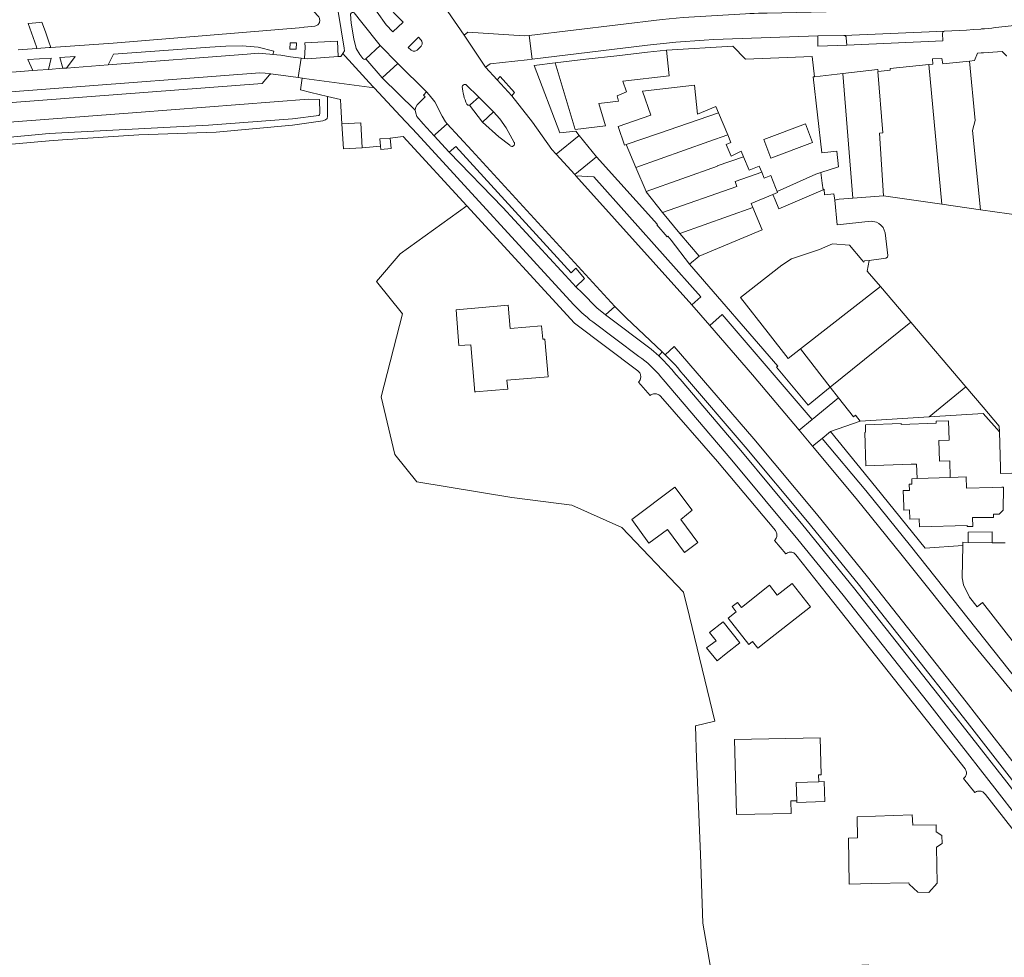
# Model space of a CAD drawing. Header units: metres. Extents: x 89888 to 94270, y 464165 to 468904.
# Tile 100 of 256: x 91995 to 92177, y 465703 to 465877. Entities that reach past the tile are written whole.
import ezdxf

# ---------------------------------------------------------------- set-up
doc = ezdxf.new("R2010")
doc.units = ezdxf.units.M
for name, color, linetype, lineweight in [('B_BEBOUWINGSGRENS_0', 251, 'CONTINUOUS', 13), ('B_TUSSENMUUR_0', 251, 'CONTINUOUS', 13), ('G_GRENS_ALGEMEEN_0', 251, 'CONTINUOUS', 13), ('Q_DAMWAND_0', 251, 'CONTINUOUS', 13), ('T_MUUR_30CM_LIJN_0', 251, 'CONTINUOUS', 13), ('V_WEGGRENS_0', 251, 'CONTINUOUS', 13), ('W_WATERGRENS_0', 251, 'CONTINUOUS', 13)]:
    doc.layers.add(name, color=color, linetype=linetype, lineweight=lineweight)

msp = doc.modelspace()

# ---------------------------------------------------------------- linework, layer by layer
at = {"layer": 'B_BEBOUWINGSGRENS_0'}
for p, q in [((92141.99, 465866.01), (92147.25, 465866.61)), ((92124.19, 465859.29), (92125.9, 465855.22)), ((92108.82, 465849.16), (92107.01, 465853.41)), ((92110.72, 465844.7), (92108.82, 465849.16)), ((92117.02, 465836.93), (92113.79, 465840.79)), ((92120.58, 465832.69), (92117.02, 465836.93)), ((92085.48, 465819.28), (92085.11, 465823.59)), ((92144.9, 465808.41), (92139.35, 465815.5)), ((92146.43, 465806.45), (92144.9, 465808.41)), ((92163.25, 465802.91), (92150.42, 465802.12)), ((92108.08, 465783.82), (92111.26, 465779.48)), ((92174.92, 465781.54), (92174.93, 465779.54)), ((92174.93, 465779.54), (92177.34, 465779.5)), ((92123.71, 465761.36), (92121.94, 465760.05)), ((92130.48, 465761.2), (92131.49, 465759.98))]:
    msp.add_line(p, q, dxfattribs=at)
for points in [[(91997.71, 465871.25), (91997.6, 465871.57), (91996.06, 465875.9), (91998.22, 465876.08), (91998.64, 465876.12), (91999.26, 465874.37), (92000, 465872.28), (92000.16, 465871.81), (92000.29, 465871.46)], [(92000.29, 465871.46), (92000, 465871.43), (91997.71, 465871.25)], [(92093.86, 465868.61), (92099.56, 465869.25), (92105.3, 465869.89), (92110.96, 465870.58), (92114.52, 465870.93)], [(92114.52, 465870.93), (92114.98, 465866.15), (92106.43, 465865.19), (92107.09, 465863.2), (92105.35, 465862.44), (92105.64, 465861.48), (92101.95, 465861.06), (92103.21, 465856.88), (92097.56, 465856.24), (92093.86, 465868.61)], [(92163.16, 465868.26), (92163.95, 465868.34), (92163.89, 465869.3), (92165.61, 465869.41), (92165.8, 465868.39), (92170.76, 465868.92)], [(92170.76, 465868.92), (92171.67, 465869.02), (92172.2, 465870.36), (92172.91, 465870.42), (92173.33, 465870.45)], [(92173.33, 465870.45), (92176.78, 465870.72), (92177.59, 465869.9), (92177.69, 465869.91)], [(92147.25, 465866.61), (92153.66, 465867.35), (92153.74, 465867.36), (92153.78, 465866.96)], [(92153.78, 465866.96), (92156.02, 465867.22), (92155.99, 465867.53), (92163.16, 465868.26)], [(92143.17, 465848.24), (92146.43, 465849.31), (92146.1, 465852.18), (92143.35, 465851.86), (92141.73, 465865.98), (92141.99, 465866.01)], [(92107.01, 465853.41), (92106.73, 465853.31), (92105.55, 465856.76), (92111.63, 465858.85), (92110.09, 465863.34), (92119.71, 465864.43), (92120.26, 465859.05), (92123.69, 465860.5), (92124.19, 465859.29)], [(92054.29, 465857.25), (92057.78, 465857.45), (92058.07, 465852.84)], [(92058.07, 465852.84), (92054.56, 465852.63), (92054.29, 465857.25)], [(92141.61, 465853.81), (92140.33, 465857.24), (92132.58, 465854.34), (92133.87, 465850.91), (92141.61, 465853.81)], [(92061.42, 465853.14), (92061.3, 465854.46), (92063.25, 465854.63)], [(92063.25, 465854.63), (92063.41, 465852.69), (92061.48, 465852.51), (92061.42, 465853.14)], [(92125.9, 465855.22), (92126.48, 465853.83), (92125.59, 465853.46), (92126.54, 465851.29), (92128.36, 465852.17), (92128.8, 465851.15)], [(92128.8, 465851.15), (92129.85, 465848.7), (92131.73, 465849.41), (92132.19, 465848.29)], [(92132.19, 465848.29), (92132.66, 465847.18), (92133.9, 465847.67), (92134.75, 465845.46), (92135.04, 465844.72)], [(92135.04, 465844.72), (92142.24, 465847.93), (92143.17, 465848.24)], [(92113.79, 465840.79), (92110.74, 465844.66), (92110.72, 465844.7)], [(92134.24, 465844.17), (92130.21, 465842.46), (92130.52, 465841.72)], [(92143.56, 465845.04), (92135.38, 465841.48), (92134.65, 465843.18), (92134.24, 465844.17)], [(92145.72, 465843.11), (92145.59, 465844.31), (92143.85, 465844.12), (92143.74, 465845.12), (92143.56, 465845.04)], [(92130.52, 465841.72), (92132.25, 465837.63), (92120.58, 465832.69)], [(92152.13, 465831.94), (92155.24, 465832.33), (92155.52, 465832.53), (92155.59, 465832.84), (92155.08, 465837.05), (92154.92, 465837.54), (92154.7, 465838.02), (92154.29, 465838.47), (92153.91, 465838.77), (92153.48, 465839), (92152.5, 465839.18), (92146.21, 465838.54), (92145.72, 465843.11)], [(92139.35, 465815.5), (92137.07, 465813.73), (92133.37, 465818.48), (92128.25, 465825.06), (92135.91, 465831.03), (92137.69, 465832.2), (92142.92, 465833.96), (92145.34, 465835), (92148.49, 465834.76), (92150.77, 465832.02), (92151.1, 465831.62), (92151.26, 465831.83), (92152.13, 465831.94)], [(92085.11, 465823.59), (92075.49, 465822.76), (92075.96, 465816.13), (92078.19, 465816.29), (92078.95, 465807.5), (92079.04, 465807.51), (92085.06, 465808.03), (92084.92, 465809.69), (92092.54, 465810.35), (92091.93, 465817.34), (92091.55, 465817.3), (92091.34, 465819.79), (92085.48, 465819.28)], [(92195.72, 465811.18), (92192.99, 465798.28), (92192.01, 465792.37), (92190.25, 465792.76), (92186.89, 465792.68), (92176.49, 465792.41), (92176.46, 465793.47), (92176.29, 465800.12)], [(92150.42, 465802.12), (92149.56, 465803.22), (92149.19, 465802.93), (92146.43, 465806.45)], [(92176.29, 465800.12), (92173.29, 465803.53), (92163.25, 465802.91)], [(92167.18, 465791.65), (92167.08, 465794.76), (92165.19, 465794.7), (92165.06, 465798.53), (92166.98, 465798.59), (92166.86, 465802.16), (92164.54, 465802.08), (92164.55, 465801.71), (92158.06, 465801.5), (92158.06, 465801.65), (92151.42, 465801.42), (92151.47, 465800.03), (92151.33, 465800.02), (92151.53, 465793.81)], [(92151.53, 465793.81), (92159.93, 465794.09), (92160.93, 465794.13), (92161.02, 465791.44)], [(92161.02, 465791.44), (92160.02, 465791.41), (92160.05, 465790.41), (92159.56, 465790.4), (92159.6, 465789.24), (92158.45, 465789.2), (92158.54, 465786.32), (92158.57, 465785.61), (92159.58, 465785.65), (92159.64, 465783.91), (92161.4, 465783.97), (92161.45, 465782.46), (92170.33, 465782.75), (92170.33, 465782.55), (92171.33, 465782.58), (92171.28, 465784.23), (92175.2, 465784.24), (92175.17, 465784.82)], [(92175.17, 465784.82), (92176.27, 465784.81), (92177.01, 465785.59), (92177.05, 465789.88), (92176.71, 465789.87), (92174.92, 465789.81), (92170.17, 465789.65), (92170.1, 465791.75), (92167.18, 465791.65)], [(92111.26, 465779.48), (92114.71, 465782), (92117.84, 465777.73), (92120.34, 465779.57), (92117.18, 465783.86), (92119.25, 465785.56), (92116.05, 465789.82), (92108.08, 465783.82)], [(92170.47, 465779.61), (92170.51, 465781.52), (92174.92, 465781.54)], [(92169.48, 465779.03), (92169.49, 465779.63), (92170.47, 465779.61)], [(92193.93, 465741.99), (92192.04, 465744.38), (92190.18, 465742.93), (92186.7, 465747.39), (92184.67, 465750), (92183.57, 465751.42), (92185.14, 465752.64), (92184.08, 465754.01), (92182.37, 465756.22), (92184.05, 465757.52), (92180.56, 465761.99), (92179.07, 465760.84), (92173.17, 465768.42), (92172.15, 465767.62), (92170.75, 465769.42), (92169.64, 465771.75), (92169.38, 465773.03), (92169.48, 465779.03)], [(92131.49, 465759.98), (92133.23, 465761.37), (92141.21, 465767.64), (92137.81, 465771.97), (92135.07, 465769.82), (92133.63, 465771.65), (92128.41, 465767.54), (92127.68, 465768.47), (92126.69, 465767.7), (92127.47, 465766.7), (92125.98, 465765.54), (92129.81, 465760.67), (92130.48, 465761.2)], [(92121.94, 465760.05), (92123.89, 465757.64), (92125.57, 465758.98), (92128.1, 465760.97), (92125.04, 465764.88), (92122.51, 465762.89), (92123.71, 465761.36)], [(92142.75, 465735.17), (92142.71, 465736.45), (92143.19, 465736.47), (92143.03, 465743.36), (92127.16, 465743.01), (92127.48, 465729.08), (92137.65, 465729.31), (92137.58, 465731.64), (92138.68, 465731.67)], [(92138.68, 465731.67), (92138.7, 465731.34), (92143.92, 465731.52), (92143.8, 465735.21), (92142.75, 465735.17)], [(92152.59, 465716.28), (92159.48, 465716.42), (92159.54, 465716.17), (92161.13, 465714.67), (92163.18, 465714.66), (92164.73, 465716.36), (92164.64, 465723.07), (92165.66, 465723.74), (92165.62, 465725.22), (92164.58, 465725.88), (92164.55, 465727.18), (92160.21, 465727.1), (92160.09, 465729.07), (92149.89, 465728.7), (92149.97, 465724.76)], [(92149.97, 465724.76), (92148.28, 465724.7), (92148.43, 465716.16), (92152.59, 465716.28)]]:
    msp.add_lwpolyline(points, dxfattribs=at)
at = {"layer": 'B_TUSSENMUUR_0'}
for p, q in [((92165.62, 465842.35), (92163.16, 465868.26)), ((92147.25, 465866.61), (92149.12, 465843.49)), ((92149.12, 465843.49), (92154.8, 465843.91)), ((92154.8, 465843.91), (92165.62, 465842.35)), ((92130.52, 465841.72), (92117.02, 465836.93)), ((92165.62, 465842.35), (92172.76, 465841.32)), ((92172.76, 465841.32), (92180.76, 465840.17)), ((92152.13, 465831.94), (92151.77, 465829.94)), ((92151.77, 465829.94), (92154.22, 465827.07)), ((92154.22, 465827.07), (92139.35, 465815.5)), ((92154.22, 465827.07), (92159.85, 465820.46)), ((92159.85, 465820.46), (92144.9, 465808.41)), ((92159.85, 465820.46), (92170.07, 465808.45)), ((92170.07, 465808.45), (92163.25, 465802.91)), ((92167.18, 465791.65), (92161.02, 465791.44)), ((92170.47, 465779.61), (92174.93, 465779.54))]:
    msp.add_line(p, q, dxfattribs=at)
for points in [[(92172.76, 465841.32), (92171.3, 465856.02), (92171.78, 465857.86), (92170.76, 465868.92)], [(92154.8, 465843.91), (92154.02, 465855.55), (92154.67, 465855.61), (92153.7, 465866.95), (92153.78, 465866.96)], [(92107.01, 465853.41), (92113.01, 465855.47), (92124.19, 465859.29)], [(92125.9, 465855.22), (92122.38, 465853.97), (92108.82, 465849.16)], [(92128.8, 465851.15), (92123.92, 465849.47), (92123.95, 465849.39), (92110.72, 465844.7)], [(92132.19, 465848.29), (92127.23, 465846.59), (92127.55, 465845.67), (92113.79, 465840.79)], [(92143.56, 465845.04), (92143.41, 465846.29), (92143.17, 465848.24)], [(92135.04, 465844.72), (92135.11, 465844.54), (92134.24, 465844.17)], [(92149.12, 465843.49), (92146.56, 465843.3), (92145.72, 465843.11)], [(92176.29, 465800.12), (92176.26, 465801.19), (92173.26, 465804.71), (92170.07, 465808.45)], [(92142.75, 465735.17), (92138.57, 465735.04), (92138.68, 465731.67)]]:
    msp.add_lwpolyline(points, dxfattribs=at)
at = {"layer": 'G_GRENS_ALGEMEEN_0'}
msp.add_line((92120.58, 465832.69), (92118.78, 465831.2), dxfattribs=at)
for points in [[(92051.63, 465862.31), (92051.64, 465860.5), (92051.64, 465858.62), (92051.55, 465858.25), (92051.23, 465858), (92050.76, 465857.85), (92045.11, 465857.04), (92030.95, 465855.72), (92016.58, 465855.23), (92002.44, 465854.27), (92000, 465854.12), (91993.72, 465853.56), (91978.83, 465852.48), (91964.16, 465851.03), (91956.81, 465850.45)], [(92077.48, 465842.04), (92065.07, 465833.17), (92060.71, 465828.01), (92065.55, 465822.04), (92061.58, 465806.64), (92064.12, 465795.91), (92068.19, 465790.83), (92085.84, 465787.93), (92096.92, 465786.5), (92106.25, 465782.36), (92117.7, 465770.36), (92118.77, 465765.86), (92123.48, 465746.4), (92119.87, 465745.56), (92120.09, 465739.49), (92120.81, 465721.72), (92121.24, 465708.96), (92122.68, 465700.81), (92124.66, 465699.88), (92152.01, 465701.2), (92152.72, 465697.05)]]:
    msp.add_lwpolyline(points, dxfattribs=at)
at = {"layer": 'Q_DAMWAND_0'}
msp.add_lwpolyline([(92048.1, 465861.85), (92016.26, 465859.39), (91985.98, 465857.1), (91955.8, 465854.89)], dxfattribs=at)
at = {"layer": 'T_MUUR_30CM_LIJN_0'}
msp.add_line((91994.19, 465870.98), (91997.71, 465871.25), dxfattribs=at)
msp.add_lwpolyline([(92000.29, 465871.46), (92011.85, 465872.26), (92047.09, 465875.17)], dxfattribs=at)
at = {"layer": 'V_WEGGRENS_0'}
for p, q in [((92073.93, 465878.09), (92076.97, 465873.75)), ((92047.26, 465875.18), (92047.09, 465875.17)), ((92166.12, 465874.49), (92147.5, 465873.63)), ((92076.97, 465873.75), (92080.96, 465867.8)), ((92089.02, 465873.69), (92089.56, 465869.25)), ((92061.37, 465871.78), (92058.72, 465869.3)), ((92061.37, 465871.78), (92064.66, 465868.49)), ((92046.18, 465865.87), (92046.7, 465869.46)), ((92058.72, 465869.3), (92061.78, 465865.79)), ((92002.5, 465867.57), (91999.85, 465867.36)), ((92003.18, 465867.62), (92002.5, 465867.57)), ((92010.9, 465868.21), (92003.18, 465867.62)), ((92064.66, 465868.49), (92061.78, 465865.79)), ((92064.66, 465868.49), (92069.97, 465863.19)), ((92080.96, 465867.8), (92083.1, 465865.46)), ((92089.96, 465868.07), (92093.86, 465868.61)), ((92046.18, 465865.87), (92041.08, 465866.57)), ((92046.9, 465865.74), (92046.18, 465865.87)), ((92061.78, 465865.79), (92067.89, 465859.82)), ((92083.1, 465865.46), (92085.81, 465862.47)), ((92048.54, 465863.08), (92051.63, 465862.31)), ((92082.4, 465859.5), (92079.7, 465862.2)), ((92077.95, 465860.72), (92080.35, 465857.6)), ((92082.4, 465859.5), (92080.35, 465857.6)), ((92071.4, 465855.05), (92074.16, 465852.03)), ((92098.3, 465855.13), (92094.03, 465851.64)), ((92101.55, 465851.16), (92098.3, 465855.13)), ((92058.07, 465852.84), (92061.42, 465853.14)), ((92094.03, 465851.64), (92097.51, 465847.85)), ((92097.51, 465847.85), (92101.55, 465851.16)), ((92097.51, 465847.85), (92097.72, 465847.62)), ((92097.72, 465847.62), (92119.2, 465823.68)), ((92097.67, 465827.04), (92098.85, 465825.93)), ((92098.85, 465825.93), (92101.59, 465823.14)), ((92103.2, 465821.83), (92104.92, 465823.38)), ((92119.2, 465823.68), (92122.53, 465819.84)), ((92101.59, 465823.14), (92103.2, 465821.83)), ((92113.74, 465814.94), (92113.07, 465814.23)), ((92114.29, 465814.39), (92113.74, 465814.94)), ((92146.43, 465806.45), (92141.53, 465802.38)), ((92141.53, 465802.38), (92139.15, 465800.43)), ((92144.95, 465800.2), (92150.42, 465802.12)), ((92139.15, 465800.43), (92141.63, 465797.48)), ((92143.43, 465798.91), (92144.95, 465800.2)), ((92141.63, 465797.48), (92143.43, 465798.91))]:
    msp.add_line(p, q, dxfattribs=at)
for points in [[(92033.49, 465894.95), (92034.06, 465895.57), (92041.89, 465887.5), (92041.17, 465886.8), (92049.88, 465877.22), (92049.98, 465877.1), (92050.06, 465876.97), (92050.12, 465876.82), (92050.16, 465876.67), (92050.18, 465876.51), (92050.17, 465876.36), (92050.15, 465876.2), (92050.1, 465876.05), (92050.03, 465875.91), (92049.94, 465875.78), (92049.83, 465875.67), (92049.71, 465875.57), (92049.57, 465875.49), (92049.43, 465875.43), (92049.28, 465875.39), (92047.26, 465875.18)], [(92054.44, 465870.31), (92054.79, 465870.8), (92054.7, 465871.29), (92053.61, 465878.12), (92053.13, 465880.42), (92052.6, 465881.73), (92051.94, 465882.82)], [(92059.03, 465882.73), (92058.93, 465882.74), (92058.83, 465882.74), (92058.73, 465882.71), (92058.64, 465882.67), (92058.56, 465882.6), (92058.49, 465882.53), (92058.44, 465882.44), (92058.41, 465882.34), (92058.41, 465882.23), (92058.42, 465882.13), (92060.82, 465878.01), (92062.51, 465875.63), (92063.76, 465874.31), (92065.63, 465876.13), (92062.11, 465879.72), (92059.13, 465882.69)], [(92152.32, 465878.26), (92133.21, 465877.8), (92132.41, 465877.8), (92131.6, 465877.79), (92130.8, 465877.77), (92129.99, 465877.72), (92129.19, 465877.66), (92117.63, 465877.02), (92113.72, 465876.65), (92089.02, 465873.69)], [(92058.72, 465869.3), (92058.52, 465869.22), (92058.37, 465869.28), (92058.15, 465869.4), (92057.59, 465870.12), (92056.95, 465871.23), (92056.48, 465873.05), (92056.03, 465875.93), (92055.88, 465877.63), (92055.98, 465877.8), (92056.08, 465877.88), (92056.18, 465877.92), (92056.31, 465877.94), (92056.46, 465877.91)], [(92056.46, 465877.91), (92056.54, 465877.84), (92058.01, 465876.07), (92061.37, 465871.78)], [(92147.97, 465871.88), (92165.79, 465872.66), (92165.72, 465874.02), (92165.73, 465874.11), (92165.76, 465874.21), (92165.8, 465874.29), (92165.86, 465874.36), (92165.94, 465874.42), (92166.02, 465874.47), (92166.12, 465874.49)], [(92172.98, 465874.87), (92172.84, 465874.86), (92171.5, 465874.75), (92170.15, 465874.66), (92168.81, 465874.59), (92167.46, 465874.53), (92166.12, 465874.49)], [(92172.98, 465874.87), (92173.51, 465874.92), (92174.18, 465874.98), (92174.85, 465875.05), (92175.52, 465875.13), (92176.19, 465875.2), (92180.2, 465875.62)], [(92069.13, 465872.52), (92069.11, 465872.58), (92069.08, 465872.64), (92069.06, 465872.7), (92069.03, 465872.75), (92068.99, 465872.81), (92068.49, 465873.32), (92066.6, 465871.42), (92067.12, 465870.94)], [(92076.97, 465873.75), (92077.64, 465874.27), (92088.13, 465873.58), (92089.02, 465873.69)], [(92142.58, 465873.59), (92125.05, 465872.95), (92123.29, 465872.89), (92121.52, 465872.81), (92119.76, 465872.7), (92118.01, 465872.57), (92116.25, 465872.42), (92114.49, 465872.25), (92112.74, 465872.06), (92110.99, 465871.84), (92089.56, 465869.25)], [(92142.58, 465873.59), (92147.41, 465873.63), (92147.5, 465873.63)], [(92147.97, 465871.88), (92142.61, 465871.66), (92142.58, 465873.59)], [(92147.5, 465873.63), (92147.59, 465873.62), (92147.65, 465873.59), (92147.74, 465873.53), (92147.79, 465873.48), (92147.83, 465873.42), (92147.86, 465873.35), (92147.88, 465873.29), (92147.88, 465873.22), (92147.97, 465871.88)], [(92010.9, 465868.21), (92011.91, 465870.2), (92029.77, 465871.48), (92032.76, 465871.68), (92035.78, 465871.73), (92038.76, 465871.5), (92041.68, 465870.75), (92041.48, 465870.16)], [(92045.86, 465872.28), (92044.66, 465872.3), (92044.62, 465871.12), (92045.82, 465871.1), (92045.86, 465872.28)], [(92047.35, 465869.39), (92047.47, 465871.51), (92047.42, 465872.31)], [(92047.42, 465872.31), (92053.45, 465872.59), (92053.61, 465869.74)], [(92067.12, 465870.94), (92067.24, 465870.86), (92067.39, 465870.8), (92067.53, 465870.77), (92067.68, 465870.76), (92067.84, 465870.77), (92067.99, 465870.8), (92068.13, 465870.86), (92068.26, 465870.93), (92068.99, 465871.66), (92069.06, 465871.79), (92069.12, 465871.93), (92069.15, 465872.08), (92069.17, 465872.23), (92069.16, 465872.38), (92069.13, 465872.52)], [(92114.52, 465870.93), (92126.85, 465871.69), (92129.19, 465869.28), (92141.54, 465869.77), (92141.99, 465866.01)], [(91996.95, 465867.14), (91996, 465869.18), (92000.33, 465869.45), (91999.85, 465867.36)], [(92002.5, 465867.57), (92001.98, 465869.55), (92004.82, 465869.74), (92003.18, 465867.62)], [(92041.48, 465870.16), (92040.92, 465870.22), (92038.76, 465870.36), (92036.74, 465870.18), (92010.9, 465868.21)], [(92046.7, 465869.46), (92044.73, 465869.73), (92042.93, 465869.99), (92041.48, 465870.16)], [(92046.7, 465869.46), (92047.3, 465869.4), (92047.35, 465869.39)], [(92053.61, 465869.74), (92047.82, 465869.35), (92047.35, 465869.39)], [(92053.61, 465869.74), (92054.06, 465869.77), (92054.44, 465870.31)], [(92054.44, 465870.31), (92054.9, 465869.81), (92060.04, 465864.22), (92060.28, 465863.98)], [(92089.56, 465869.25), (92088.67, 465869.14), (92081.8, 465868.38), (92080.96, 465867.8)], [(91999.85, 465867.36), (91997.82, 465867.21), (91996.95, 465867.14)], [(92098.3, 465855.13), (92097.67, 465855.9), (92094.72, 465855.61), (92089.96, 465868.07)], [(92041.08, 465866.57), (92040.02, 465866.7), (92039.06, 465866.71), (91961.19, 465860.78), (91957.5, 465860.46), (91957.26, 465860.41)], [(92041.08, 465866.57), (92040.84, 465866.38), (92039.52, 465864.77), (91960.51, 465858.74), (91958.49, 465858.59), (91957.5, 465858.44)], [(91996.95, 465867.14), (91985.28, 465866.22), (91984.8, 465866.18)], [(92048.54, 465863.08), (92046.62, 465863.56), (92046.9, 465865.74)], [(92060.28, 465863.98), (92047.3, 465865.7), (92046.97, 465865.73), (92046.9, 465865.74)], [(92085.81, 465862.47), (92086.34, 465863.08), (92083.65, 465866.05), (92083.1, 465865.46)], [(92201.41, 465700.55), (92175.9, 465733.44), (92167.29, 465744.46), (92162.92, 465750), (92147.28, 465769.83), (92138.91, 465780.15), (92126.65, 465794.87), (92113.9, 465809.81), (92113.47, 465810.35), (92113.01, 465810.88), (92112.54, 465811.39), (92112.06, 465811.89), (92111.56, 465812.37), (92111.04, 465812.83), (92110.51, 465813.28), (92109.96, 465813.7), (92109.4, 465814.11), (92100.85, 465820.51), (92100.3, 465820.93), (92099.77, 465821.37), (92099.24, 465821.82), (92098.74, 465822.29), (92098.24, 465822.77), (92097.76, 465823.26), (92097.29, 465823.77), (92068.25, 465855.42), (92065.13, 465858.67), (92060.28, 465863.98)], [(92079.7, 465862.2), (92077.27, 465864.57), (92077.17, 465864.58), (92077.07, 465864.58), (92076.97, 465864.55), (92076.88, 465864.51), (92076.79, 465864.45), (92076.72, 465864.38), (92076.66, 465864.3), (92076.62, 465864.2), (92076.66, 465863.78), (92076.72, 465863.36), (92076.8, 465862.94), (92076.89, 465862.53), (92077, 465862.12), (92077.13, 465861.72), (92077.28, 465861.32), (92077.44, 465860.93), (92077.5, 465860.85), (92077.58, 465860.79), (92077.66, 465860.74), (92077.76, 465860.72), (92077.85, 465860.71), (92077.95, 465860.72)], [(92051.63, 465862.31), (92054.04, 465861.77), (92054.1, 465860.54), (92054.29, 465857.25)], [(92067.89, 465859.82), (92067.96, 465860.22), (92068.26, 465860.79), (92069.75, 465862.27), (92069.4, 465862.6), (92069.97, 465863.19)], [(92069.97, 465863.19), (92070.5, 465862.66), (92071.51, 465861.36), (92072.91, 465858.72), (92073.52, 465857.61), (92073.82, 465857.28)], [(92077.95, 465860.72), (92077.99, 465860.74), (92078.04, 465860.75), (92078.07, 465860.78), (92078.11, 465860.8), (92078.15, 465860.83), (92079.7, 465862.2)], [(92085.81, 465862.47), (92089.67, 465857.58), (92093.23, 465852.52), (92094.03, 465851.64)], [(92071.4, 465855.05), (92069.34, 465857.29), (92068.2, 465858.64), (92067.99, 465859.23), (92067.89, 465859.82)], [(92080.35, 465857.6), (92083.43, 465854.86), (92085.46, 465853.29), (92085.53, 465853.21), (92085.62, 465853.15), (92085.71, 465853.1), (92085.82, 465853.08), (92085.93, 465853.09), (92086.03, 465853.11), (92086.12, 465853.16), (92086.2, 465853.23), (92086.27, 465853.31), (92086.31, 465853.41), (92086.33, 465853.51), (92086.33, 465853.62), (92086.31, 465853.72), (92086.26, 465853.82), (92084.74, 465856.55), (92083.59, 465858.2), (92082.4, 465859.5)], [(92073.82, 465857.28), (92071.67, 465855.34), (92071.4, 465855.05)], [(92104.92, 465823.38), (92078.38, 465852.31), (92073.82, 465857.28)], [(92063.25, 465854.63), (92065.64, 465854.91), (92077.48, 465842.04)], [(92074.16, 465852.03), (92075.4, 465853.06), (92096.8, 465829.64), (92097.69, 465830.49), (92099.32, 465828.6), (92097.67, 465827.04)], [(92097.67, 465827.04), (92097.13, 465827.62), (92084.14, 465841.76), (92074.16, 465852.03)], [(92118.78, 465831.2), (92115.41, 465835.66), (92114.75, 465836.44), (92114.62, 465836.33), (92112.71, 465838.52), (92112.85, 465838.62), (92101.55, 465851.16)], [(92119.2, 465823.68), (92120.87, 465825.19), (92101.01, 465847.46), (92097.72, 465847.62)], [(92077.48, 465842.04), (92097.47, 465820.29), (92109.2, 465811.44), (92109.33, 465811.33), (92109.44, 465811.2), (92109.54, 465811.06), (92109.62, 465810.91), (92109.68, 465810.75), (92109.72, 465810.59), (92109.74, 465810.42), (92109.74, 465810.25), (92109.72, 465810.08), (92109.68, 465809.91), (92109.62, 465809.76), (92109.53, 465809.61), (92109.43, 465809.47), (92109.32, 465809.34), (92111.47, 465806.86), (92111.62, 465806.96), (92111.77, 465807.05), (92111.93, 465807.12), (92112.1, 465807.16), (92112.28, 465807.18), (92112.46, 465807.18), (92112.63, 465807.16), (92112.8, 465807.12), (92112.97, 465807.05), (92113.12, 465806.97), (92113.26, 465806.86), (92113.39, 465806.74), (92123.97, 465794.6), (92134.73, 465781.8), (92134.82, 465781.66), (92134.89, 465781.51), (92134.95, 465781.35), (92134.98, 465781.19), (92135, 465781.02), (92134.99, 465780.85), (92134.96, 465780.69), (92134.92, 465780.53), (92134.85, 465780.37), (92134.76, 465780.23), (92134.66, 465780.1), (92134.55, 465779.98), (92136.66, 465777.46), (92136.8, 465777.57), (92136.95, 465777.66), (92137.11, 465777.72), (92137.28, 465777.77), (92137.45, 465777.79), (92137.62, 465777.79), (92137.8, 465777.76), (92137.96, 465777.71), (92138.12, 465777.64), (92138.27, 465777.55), (92138.4, 465777.44), (92138.52, 465777.31), (92145.58, 465768.41), (92160.12, 465750), (92165.31, 465743.43), (92169.92, 465737.59), (92170.01, 465737.45), (92170.08, 465737.3), (92170.14, 465737.14), (92170.17, 465736.97), (92170.17, 465736.81), (92170.16, 465736.64), (92170.12, 465736.48), (92170.06, 465736.32), (92169.98, 465736.17), (92169.89, 465736.04), (92169.77, 465735.92), (92169.64, 465735.81), (92171.74, 465733.18), (92171.88, 465733.28), (92172.04, 465733.35), (92172.2, 465733.41), (92172.37, 465733.45), (92172.54, 465733.46), (92172.71, 465733.45), (92172.88, 465733.42), (92173.05, 465733.36), (92173.2, 465733.29), (92173.35, 465733.19), (92173.48, 465733.08), (92173.59, 465732.95), (92173.69, 465732.81), (92199.94, 465699.32)], [(92144.9, 465808.41), (92140.79, 465805.09), (92134.95, 465812.1), (92135.17, 465812.3), (92118.78, 465831.2)], [(92104.92, 465823.38), (92107.03, 465821.25), (92113.74, 465814.94)], [(92113.07, 465814.23), (92111.65, 465815.47), (92103.2, 465821.83)], [(92141.53, 465802.38), (92124.84, 465821.86), (92122.53, 465819.84)], [(92122.53, 465819.84), (92130.48, 465810.68), (92139.15, 465800.43)], [(92113.07, 465814.23), (92113.88, 465813.39), (92114.69, 465812.53), (92115.49, 465811.66), (92116.26, 465810.78), (92117.03, 465809.88), (92128.3, 465796.68), (92139.84, 465782.81), (92149.22, 465771.25), (92165.99, 465750)], [(92205.33, 465704.98), (92199.48, 465712.23), (92180.14, 465737.16), (92172.02, 465747.54), (92170.09, 465750), (92151.78, 465773.23), (92142.32, 465784.88), (92130.69, 465798.84), (92115.93, 465815.97), (92114.29, 465814.39)], [(92114.29, 465814.39), (92114.89, 465813.8), (92115.47, 465813.21), (92116.04, 465812.59), (92116.6, 465811.97), (92117.14, 465811.34), (92117.67, 465810.69), (92129.11, 465797.33), (92140.67, 465783.46), (92150.07, 465771.89), (92167.33, 465750), (92170.29, 465746.25), (92178.52, 465735.69), (92202.05, 465705.4)], [(92169.48, 465779.03), (92162.54, 465778.53), (92153.38, 465789.88), (92144.95, 465800.2)], [(92143.43, 465798.91), (92151.48, 465789.21), (92159.8, 465778.95), (92179.74, 465753.76), (92179.44, 465750.94)], [(92141.63, 465797.48), (92149.68, 465787.73), (92158.25, 465777.2), (92170.54, 465761.74), (92179.44, 465750.94)], [(92165.99, 465750), (92169.37, 465745.71), (92177.64, 465735.08), (92201.21, 465704.74)]]:
    msp.add_lwpolyline(points, dxfattribs=at)
at = {"layer": 'W_WATERGRENS_0'}
msp.add_lwpolyline([(91955.8, 465854.89), (91956.12, 465852.41), (91956.24, 465851.55), (91956.43, 465851.49), (91956.64, 465851.41), (91957.44, 465851.32), (91968.57, 465852.5), (91976.82, 465853.84), (91990.76, 465854.62), (92000, 465855.47), (92029.56, 465857.05), (92045.12, 465858.17), (92049.98, 465858.82), (92050.13, 465858.96), (92050.22, 465859.24), (92050.15, 465861.8), (92048.1, 465861.85)], dxfattribs=at)

doc.saveas('drawing.dxf')
